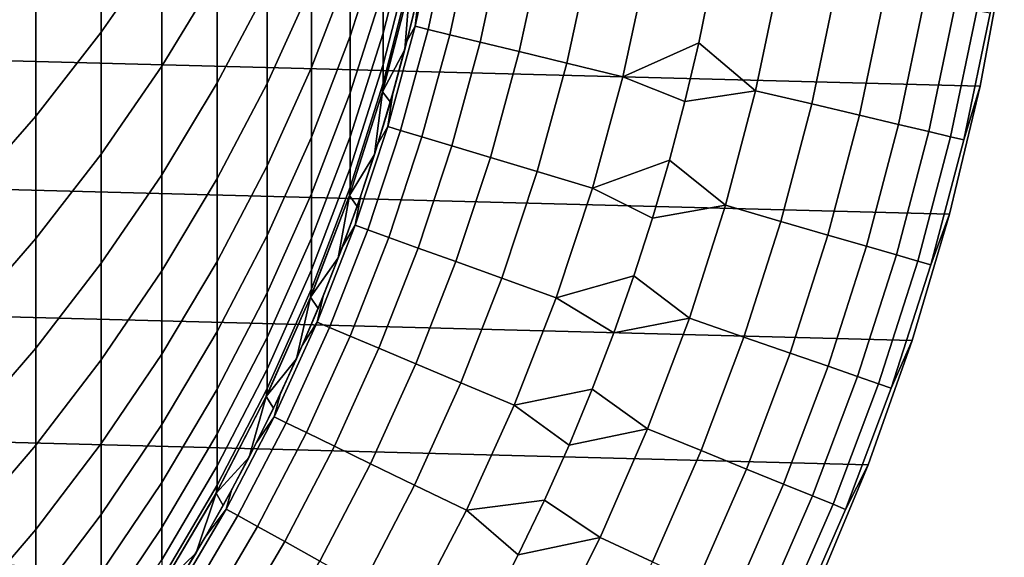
# Model space of a CAD drawing. Header units: metres. Extents: x -28 to 70, y -218 to 27.
# Tile 36 of 246: x 9.25 to 15.31, y -206.17 to -202.86. Entities that reach past the tile are written whole.
import ezdxf

# ---------------------------------------------------------------- set-up
doc = ezdxf.new("R2010")
doc.units = ezdxf.units.M
doc.layers.add('solid_10_261_002_XXX', color=7, linetype='CONTINUOUS')

msp = doc.modelspace()

# ---------------------------------------------------------------- linework, layer by layer
at = {"layer": 'solid_10_261_002_XXX'}
for points in [[(9.752155, -202.115738, 383.844086), (9.752155, -202.941986, 381.042999), (10.124413, -202.404449, 380.892395), (10.124413, -201.58252, 383.678833)], [(15.161278, -203.272614, 220.899994), (-15.309128, -202.47496, 220.899994), (-15.415094, -201.670044, 220.899994), (15.309128, -202.47496, 220.899994)], [(8.916676, -202.206879, 386.959442), (8.916676, -203.118179, 384.154724), (9.349153, -202.628174, 384.002869), (9.349153, -201.721191, 386.794281)], [(10.124413, -202.404449, 380.892395), (10.124413, -203.149979, 378.084534), (10.464751, -202.589111, 377.943787), (10.464751, -201.847641, 380.736359)], [(11.284048, -202.540512, 369.159485), (11.284048, -202.9655, 366.352295), (11.487036, -202.331924, 366.265198), (11.487036, -201.909561, 369.055115)], [(10.464751, -202.589111, 377.943787), (10.464751, -203.254013, 375.131958), (10.772099, -202.671753, 375.002655), (10.772099, -202.010605, 377.798615)], [(11.045485, -202.654709, 372.073212), (11.045485, -203.159241, 369.26181), (11.284048, -202.540512, 369.159485), (11.284048, -202.039017, 371.954041)], [(11.487036, -202.677933, 363.464783), (11.487036, -202.947311, 360.655945), (11.65381, -202.299576, 360.602753), (11.65381, -202.031891, 363.39389)], [(9.349153, -202.628174, 384.002869), (9.349153, -203.458572, 381.187744), (9.752155, -202.941986, 381.042999), (9.752155, -202.115738, 383.844086)], [(10.772099, -202.671753, 375.002655), (10.772099, -203.256302, 372.189697), (11.045485, -202.654709, 372.073212), (11.045485, -202.073578, 374.869812)], [(11.487036, -202.947311, 360.655945), (11.487036, -203.139877, 357.84079), (11.65381, -202.490921, 357.805328), (11.65381, -202.299576, 360.602753)], [(11.818979, -202.278519, 303.376862), (11.683621, -202.904388, 303.376862), (11.763716, -202.92395, 301.988678), (11.900001, -202.293793, 301.988678)], [(11.777418, -202.350525, 304.757507), (11.709557, -202.674179, 304.757507), (11.683621, -202.904388, 303.376862), (11.818979, -202.278519, 303.376862)], [(11.900001, -202.293793, 301.988678), (11.763716, -202.92395, 301.988678), (11.897315, -202.956589, 300.604889), (12.035148, -202.319275, 300.604889)], [(11.284048, -202.9655, 366.352295), (11.284048, -203.313644, 363.534515), (11.487036, -202.677933, 363.464783), (11.487036, -202.331924, 366.265198)], [(12.035148, -202.319275, 300.604889), (11.897315, -202.956589, 300.604889), (12.084209, -203.002258, 299.227631), (12.224208, -202.354919, 299.227631)], [(12.224208, -202.354919, 299.227631), (12.084209, -203.002258, 299.227631), (12.324103, -203.060852, 297.8591), (12.466881, -202.400681, 297.8591)], [(9.752155, -202.941986, 381.042999), (9.752155, -203.691422, 378.220398), (10.124413, -203.149979, 378.084534), (10.124413, -202.404449, 380.892395)], [(12.466881, -202.400681, 297.8591), (12.324103, -203.060852, 297.8591), (12.616618, -203.132324, 296.501465), (12.762785, -202.456467, 296.501465)], [(14.971889, -204.061539, 220.899994), (-15.161278, -203.272614, 220.899994), (-15.309128, -202.47496, 220.899994), (15.161278, -203.272614, 220.899994)], [(11.487036, -203.139877, 357.84079), (11.487036, -203.255463, 355.021454), (11.65381, -202.605789, 355.003693), (11.65381, -202.490921, 357.805328)], [(12.762785, -202.456467, 296.501465), (12.616618, -203.132324, 296.501465), (12.961293, -203.216522, 295.15686), (13.111452, -202.522217, 295.15686)], [(15.059085, -203.603897, 284.28064), (15.161288, -203.272629, 282.899994), (15.309169, -202.474731, 282.899994), (15.222069, -202.823975, 284.28064)], [(15.309169, -202.474731, 282.899994), (15.161288, -203.272629, 282.899994), (15.161278, -203.272614, 220.899994), (15.309128, -202.47496, 220.899994)], [(11.045485, -203.159241, 369.26181), (11.045485, -203.586792, 366.437683), (11.284048, -202.9655, 366.352295), (11.284048, -202.540512, 369.159485)], [(13.111452, -202.522217, 295.15686), (12.961293, -203.216522, 295.15686), (13.428533, -203.005844, 293.828735), (13.503651, -202.641129, 293.828735)], [(10.124413, -203.149979, 378.084534), (10.124413, -203.818512, 375.257355), (10.464751, -203.254013, 375.131958), (10.464751, -202.589111, 377.943787)], [(11.487036, -203.255463, 355.021454), (11.487036, -203.294006, 352.200012), (11.650389, -202.659119, 352.200012), (11.65381, -202.605789, 355.003693)], [(13.503651, -202.641129, 293.828735), (13.428533, -203.005844, 293.828735), (13.779001, -203.301804, 292.50061), (13.92813, -202.588165, 292.50061)], [(13.92813, -202.588165, 292.50061), (13.779001, -203.301804, 292.50061), (14.124326, -203.383301, 291.156036), (14.277193, -202.651779, 291.156036)], [(8.916676, -203.118179, 384.154724), (8.916676, -203.952545, 381.326141), (9.349153, -203.458572, 381.187744), (9.349153, -202.628174, 384.002869)], [(10.464751, -203.254013, 375.131958), (10.464751, -203.841873, 372.30304), (10.772099, -203.256302, 372.189697), (10.772099, -202.671753, 375.002655)], [(10.772099, -203.256302, 372.189697), (10.772099, -203.763779, 369.361816), (11.045485, -203.159241, 369.26181), (11.045485, -202.654709, 372.073212)], [(11.482976, -203.308136, 320.899994), (11.650382, -202.659073, 320.899994), (11.487036, -203.294006, 352.200012), (11.482962, -203.308182, 352.200012)], [(11.619631, -203.047348, 320.899994), (11.650382, -202.659073, 320.899994), (11.482976, -203.308136, 320.899994)], [(11.650382, -202.659073, 320.899994), (11.650389, -202.659119, 352.200012), (11.487036, -203.294006, 352.200012)], [(11.619631, -203.047348, 320.899994), (11.699132, -202.72023, 320.899994), (11.650382, -202.659073, 320.899994)], [(11.709557, -202.674179, 304.757507), (11.699132, -202.72023, 320.899994), (11.619631, -203.047348, 320.899994), (11.632803, -202.995819, 304.757507)], [(11.709557, -202.674179, 304.757507), (11.632803, -202.995819, 304.757507), (11.683621, -202.904388, 303.376862)], [(14.277193, -202.651779, 291.156036), (14.124326, -203.383301, 291.156036), (14.417394, -203.452469, 289.798401), (14.573432, -202.705765, 289.798401)], [(11.284048, -203.313644, 363.534515), (11.284048, -203.584702, 360.708313), (11.487036, -202.947311, 360.655945), (11.487036, -202.677933, 363.464783)], [(14.573432, -202.705765, 289.798401), (14.417394, -203.452469, 289.798401), (14.657741, -203.509186, 288.429871), (14.816381, -202.750031, 288.429871)], [(14.816381, -202.750031, 288.429871), (14.657741, -203.509186, 288.429871), (14.844988, -203.553375, 287.052612), (15.005654, -202.784531, 287.052612)], [(15.005654, -202.784531, 287.052612), (14.844988, -203.553375, 287.052612), (14.97884, -203.584961, 285.668823), (15.140955, -202.809189, 285.668823)], [(15.140955, -202.809189, 285.668823), (14.97884, -203.584961, 285.668823), (15.059085, -203.603897, 284.28064), (15.222069, -202.823975, 284.28064)], [(11.683621, -202.904388, 303.376862), (11.515146, -203.522171, 303.376862), (11.594085, -203.545975, 301.988678), (11.763716, -202.92395, 301.988678)], [(11.632803, -202.995819, 304.757507), (11.547216, -203.315247, 304.757507), (11.515146, -203.522171, 303.376862), (11.683621, -202.904388, 303.376862)], [(9.349153, -203.458572, 381.187744), (9.349153, -204.211761, 378.350952), (9.752155, -203.691422, 378.220398), (9.752155, -202.941986, 381.042999)], [(11.045485, -203.586792, 366.437683), (11.045485, -203.937042, 363.602905), (11.284048, -203.313644, 363.534515), (11.284048, -202.9655, 366.352295)], [(11.284048, -203.584702, 360.708313), (11.284048, -203.778458, 357.875732), (11.487036, -203.139877, 357.84079), (11.487036, -202.947311, 360.655945)], [(11.763716, -202.92395, 301.988678), (11.594085, -203.545975, 301.988678), (11.725758, -203.585678, 300.604889), (11.897315, -202.956589, 300.604889)], [(11.897315, -202.956589, 300.604889), (11.725758, -203.585678, 300.604889), (11.909957, -203.64122, 299.227631), (12.084209, -203.002258, 299.227631)], [(11.632803, -202.995819, 304.757507), (11.619631, -203.047348, 320.899994), (11.531064, -203.371826, 320.899994), (11.547216, -203.315247, 304.757507)], [(12.084209, -203.002258, 299.227631), (11.909957, -203.64122, 299.227631), (12.146392, -203.712509, 297.8591), (12.324103, -203.060852, 297.8591)], [(12.961293, -203.216522, 295.15686), (13.343566, -203.368393, 293.828735), (13.428533, -203.005844, 293.828735)], [(13.428533, -203.005844, 293.828735), (13.343566, -203.368393, 293.828735), (13.779001, -203.301804, 292.50061)], [(11.531064, -203.371826, 320.899994), (11.619631, -203.047348, 320.899994), (11.482976, -203.308136, 320.899994)], [(12.324103, -203.060852, 297.8591), (12.146392, -203.712509, 297.8591), (12.434689, -203.799438, 296.501465), (12.616618, -203.132324, 296.501465)], [(9.752155, -203.691422, 378.220398), (9.752155, -204.36348, 375.378387), (10.124413, -203.818512, 375.257355), (10.124413, -203.149979, 378.084534)], [(10.772099, -203.763779, 369.361816), (10.772099, -204.193848, 366.521118), (11.045485, -203.586792, 366.437683), (11.045485, -203.159241, 369.26181)], [(11.284048, -203.778458, 357.875732), (11.284048, -203.89476, 355.03891), (11.487036, -203.255463, 355.021454), (11.487036, -203.139877, 357.84079)], [(12.616618, -203.132324, 296.501465), (12.434689, -203.799438, 296.501465), (12.774393, -203.901871, 295.15686), (12.961293, -203.216522, 295.15686)], [(12.961293, -203.216522, 295.15686), (12.774393, -203.901871, 295.15686), (13.248813, -203.728516, 293.828735), (13.343566, -203.368393, 293.828735)], [(14.741282, -204.839996, 220.899994), (-14.971889, -204.061539, 220.899994), (-15.161278, -203.272614, 220.899994), (14.971889, -204.061539, 220.899994)], [(10.124413, -203.818512, 375.257355), (10.124413, -204.409592, 372.412964), (10.464751, -203.841873, 372.30304), (10.464751, -203.254013, 375.131958)], [(10.464751, -203.841873, 372.30304), (10.464751, -204.352234, 369.459137), (10.772099, -203.763779, 369.361816), (10.772099, -203.256302, 372.189697)], [(11.284048, -203.89476, 355.03891), (11.284048, -203.933548, 352.200012), (11.482962, -203.308182, 352.200012), (11.487036, -203.255463, 355.021454)], [(11.482962, -203.308182, 352.200012), (11.487036, -203.294006, 352.200012), (11.487036, -203.255463, 355.021454)], [(14.856168, -204.37442, 284.28064), (14.97185, -204.061691, 282.899994), (15.161288, -203.272629, 282.899994), (15.059085, -203.603897, 284.28064)], [(15.161288, -203.272629, 282.899994), (14.97185, -204.061691, 282.899994), (14.971889, -204.061539, 220.899994), (15.161278, -203.272614, 220.899994)], [(11.045485, -203.937042, 363.602905), (11.045485, -204.209732, 360.759644), (11.284048, -203.584702, 360.708313), (11.284048, -203.313644, 363.534515)], [(11.279355, -203.94693, 320.899994), (11.482976, -203.308136, 320.899994), (11.284048, -203.933548, 352.200012), (11.279406, -203.946838, 352.200012)], [(11.433315, -203.693985, 320.899994), (11.482976, -203.308136, 320.899994), (11.279355, -203.94693, 320.899994)], [(11.482976, -203.308136, 320.899994), (11.482962, -203.308182, 352.200012), (11.284048, -203.933548, 352.200012)], [(11.433315, -203.693985, 320.899994), (11.531064, -203.371826, 320.899994), (11.482976, -203.308136, 320.899994)], [(11.547216, -203.315247, 304.757507), (11.531064, -203.371826, 320.899994), (11.433315, -203.693985, 320.899994), (11.45286, -203.632172, 304.757507)], [(11.547216, -203.315247, 304.757507), (11.45286, -203.632172, 304.757507), (11.515146, -203.522171, 303.376862)], [(13.343566, -203.368393, 293.828735), (13.248813, -203.728516, 293.828735), (13.593332, -204.006821, 292.50061), (13.779001, -203.301804, 292.50061)], [(13.779001, -203.301804, 292.50061), (13.593332, -204.006821, 292.50061), (13.934004, -204.105988, 291.156036), (14.124326, -203.383301, 291.156036)], [(14.124326, -203.383301, 291.156036), (13.934004, -204.105988, 291.156036), (14.223123, -204.19014, 289.798401), (14.417394, -203.452469, 289.798401)], [(8.916676, -203.952545, 381.326141), (8.916676, -204.709335, 378.47583), (9.349153, -204.211761, 378.350952), (9.349153, -203.458572, 381.187744)], [(14.417394, -203.452469, 289.798401), (14.223123, -204.19014, 289.798401), (14.460231, -204.259155, 288.429871), (14.657741, -203.509186, 288.429871)], [(11.515146, -203.522171, 303.376862), (11.314029, -204.130112, 303.376862), (11.391589, -204.158081, 301.988678), (11.594085, -203.545975, 301.988678)], [(11.45286, -203.632172, 304.757507), (11.349807, -203.946396, 304.757507), (11.314029, -204.130112, 303.376862), (11.515146, -203.522171, 303.376862)], [(14.657741, -203.509186, 288.429871), (14.460231, -204.259155, 288.429871), (14.644956, -204.312927, 287.052612), (14.844988, -203.553375, 287.052612)], [(11.045485, -204.209732, 360.759644), (11.045485, -204.404648, 357.909973), (11.284048, -203.778458, 357.875732), (11.284048, -203.584702, 360.708313)], [(11.594085, -203.545975, 301.988678), (11.391589, -204.158081, 301.988678), (11.520963, -204.204727, 300.604889), (11.725758, -203.585678, 300.604889)], [(11.725758, -203.585678, 300.604889), (11.520963, -204.204727, 300.604889), (11.701944, -204.270004, 299.227631), (11.909957, -203.64122, 299.227631)], [(14.844988, -203.553375, 287.052612), (14.644956, -204.312927, 287.052612), (14.777003, -204.351364, 285.668823), (14.97884, -203.584961, 285.668823)], [(14.97884, -203.584961, 285.668823), (14.777003, -204.351364, 285.668823), (14.856168, -204.37442, 284.28064), (15.059085, -203.603897, 284.28064)], [(10.772099, -204.193848, 366.521118), (10.772099, -204.546143, 363.669739), (11.045485, -203.937042, 363.602905), (11.045485, -203.586792, 366.437683)], [(11.45286, -203.632172, 304.757507), (11.433315, -203.693985, 320.899994), (11.326477, -204.013611, 320.899994), (11.349807, -203.946396, 304.757507)], [(11.909957, -203.64122, 299.227631), (11.701944, -204.270004, 299.227631), (11.93425, -204.353775, 297.8591), (12.146392, -203.712509, 297.8591)], [(9.349153, -204.211761, 378.350952), (9.349153, -204.887177, 375.49469), (9.752155, -204.36348, 375.378387), (9.752155, -203.691422, 378.220398)], [(11.326477, -204.013611, 320.899994), (11.433315, -203.693985, 320.899994), (11.279355, -203.94693, 320.899994)], [(10.464751, -204.352234, 369.459137), (10.464751, -204.784729, 366.602325), (10.772099, -204.193848, 366.521118), (10.772099, -203.763779, 369.361816)], [(12.146392, -203.712509, 297.8591), (11.93425, -204.353775, 297.8591), (12.217512, -204.455933, 296.501465), (12.434689, -203.799438, 296.501465)], [(12.774393, -203.901871, 295.15686), (13.144342, -204.085938, 293.828735), (13.248813, -203.728516, 293.828735)], [(13.248813, -203.728516, 293.828735), (13.144342, -204.085938, 293.828735), (13.593332, -204.006821, 292.50061)], [(9.752155, -204.36348, 375.378387), (9.752155, -204.957642, 372.519043), (10.124413, -204.409592, 372.412964), (10.124413, -203.818512, 375.257355)], [(11.045485, -204.404648, 357.909973), (11.045485, -204.521667, 355.056061), (11.284048, -203.89476, 355.03891), (11.284048, -203.778458, 357.875732)], [(12.434689, -203.799438, 296.501465), (12.217512, -204.455933, 296.501465), (12.551283, -204.576294, 295.15686), (12.774393, -203.901871, 295.15686)], [(10.124413, -204.409592, 372.412964), (10.124413, -204.922745, 369.553497), (10.464751, -204.352234, 369.459137), (10.464751, -203.841873, 372.30304)], [(10.772099, -204.546143, 363.669739), (10.772099, -204.820435, 360.809814), (11.045485, -204.209732, 360.759644), (11.045485, -203.937042, 363.602905)], [(11.040406, -204.572922, 320.899994), (11.279355, -203.94693, 320.899994), (11.045485, -204.560684, 352.200012), (11.04036, -204.573074, 352.200012)], [(11.210852, -204.329803, 320.899994), (11.279355, -203.94693, 320.899994), (11.040406, -204.572922, 320.899994)], [(11.045485, -204.521667, 355.056061), (11.045485, -204.560684, 352.200012), (11.279406, -203.946838, 352.200012), (11.284048, -203.89476, 355.03891)], [(11.279355, -203.94693, 320.899994), (11.279406, -203.946838, 352.200012), (11.045485, -204.560684, 352.200012)], [(11.349807, -203.946396, 304.757507), (11.326477, -204.013611, 320.899994), (11.210852, -204.329803, 320.899994), (11.238135, -204.257645, 304.757507)], [(11.210852, -204.329803, 320.899994), (11.326477, -204.013611, 320.899994), (11.279355, -203.94693, 320.899994)], [(11.349807, -203.946396, 304.757507), (11.238135, -204.257645, 304.757507), (11.314029, -204.130112, 303.376862)], [(11.279406, -203.946838, 352.200012), (11.284048, -203.933548, 352.200012), (11.284048, -203.89476, 355.03891)], [(12.774393, -203.901871, 295.15686), (12.551283, -204.576294, 295.15686), (13.030231, -204.440399, 293.828735), (13.144342, -204.085938, 293.828735)], [(13.144342, -204.085938, 293.828735), (13.030231, -204.440399, 293.828735), (13.371616, -204.70134, 292.50061), (13.593332, -204.006821, 292.50061)], [(13.593332, -204.006821, 292.50061), (13.371616, -204.70134, 292.50061), (13.706732, -204.817917, 291.156036), (13.934004, -204.105988, 291.156036)], [(14.470504, -205.60466, 220.899994), (-14.741282, -204.839996, 220.899994), (-14.971889, -204.061539, 220.899994), (14.741282, -204.839996, 220.899994)], [(14.613854, -205.133453, 284.28064), (14.741376, -204.839767, 282.899994), (14.97185, -204.061691, 282.899994), (14.856168, -204.37442, 284.28064)], [(14.97185, -204.061691, 282.899994), (14.741376, -204.839767, 282.899994), (14.741282, -204.839996, 220.899994), (14.971889, -204.061539, 220.899994)], [(11.314029, -204.130112, 303.376862), (11.080841, -204.726486, 303.376862), (11.156803, -204.758545, 301.988678), (11.391589, -204.158081, 301.988678)], [(11.238135, -204.257645, 304.757507), (11.117929, -204.56572, 304.757507), (11.080841, -204.726486, 303.376862), (11.314029, -204.130112, 303.376862)], [(13.934004, -204.105988, 291.156036), (13.706732, -204.817917, 291.156036), (13.991135, -204.91684, 289.798401), (14.223123, -204.19014, 289.798401)], [(11.391589, -204.158081, 301.988678), (11.156803, -204.758545, 301.988678), (11.28351, -204.812012, 300.604889), (11.520963, -204.204727, 300.604889)], [(14.223123, -204.19014, 289.798401), (13.991135, -204.91684, 289.798401), (14.224376, -204.997971, 288.429871), (14.460231, -204.259155, 288.429871)], [(8.916676, -204.709335, 378.47583), (8.916676, -205.387985, 375.605896), (9.349153, -204.887177, 375.49469), (9.349153, -204.211761, 378.350952)], [(10.464751, -204.784729, 366.602325), (10.464751, -205.139023, 363.734772), (10.772099, -204.546143, 363.669739), (10.772099, -204.193848, 366.521118)], [(10.772099, -204.820435, 360.809814), (10.772099, -205.016495, 357.943451), (11.045485, -204.404648, 357.909973), (11.045485, -204.209732, 360.759644)], [(11.520963, -204.204727, 300.604889), (11.28351, -204.812012, 300.604889), (11.460762, -204.886826, 299.227631), (11.701944, -204.270004, 299.227631)], [(11.238135, -204.257645, 304.757507), (11.210852, -204.329803, 320.899994), (11.086534, -204.642258, 320.899994), (11.117929, -204.56572, 304.757507)], [(11.701944, -204.270004, 299.227631), (11.460762, -204.886826, 299.227631), (11.688279, -204.982834, 297.8591), (11.93425, -204.353775, 297.8591)], [(14.460231, -204.259155, 288.429871), (14.224376, -204.997971, 288.429871), (14.406087, -205.061188, 287.052612), (14.644956, -204.312927, 287.052612)], [(14.644956, -204.312927, 287.052612), (14.406087, -205.061188, 287.052612), (14.535981, -205.106369, 285.668823), (14.777003, -204.351364, 285.668823)], [(9.349153, -204.887177, 375.49469), (9.349153, -205.484344, 372.621033), (9.752155, -204.957642, 372.519043), (9.752155, -204.36348, 375.378387)], [(10.124413, -204.922745, 369.553497), (10.124413, -205.357605, 366.681061), (10.464751, -204.784729, 366.602325), (10.464751, -204.352234, 369.459137)], [(11.086534, -204.642258, 320.899994), (11.210852, -204.329803, 320.899994), (11.040406, -204.572922, 320.899994)], [(11.93425, -204.353775, 297.8591), (11.688279, -204.982834, 297.8591), (11.965703, -205.09993, 296.501465), (12.217512, -204.455933, 296.501465)], [(14.777003, -204.351364, 285.668823), (14.535981, -205.106369, 285.668823), (14.613854, -205.133453, 284.28064), (14.856168, -204.37442, 284.28064)], [(9.752155, -204.957642, 372.519043), (9.752155, -205.473495, 369.644592), (10.124413, -204.922745, 369.553497), (10.124413, -204.409592, 372.412964)], [(10.772099, -205.016495, 357.943451), (10.772099, -205.134186, 355.072784), (11.045485, -204.521667, 355.056061), (11.045485, -204.404648, 357.909973)], [(12.217512, -204.455933, 296.501465), (11.965703, -205.09993, 296.501465), (12.292595, -205.237885, 295.15686), (12.551283, -204.576294, 295.15686)], [(12.551283, -204.576294, 295.15686), (12.906564, -204.791641, 293.828735), (13.030231, -204.440399, 293.828735)], [(13.030231, -204.440399, 293.828735), (12.906564, -204.791641, 293.828735), (13.371616, -204.70134, 292.50061)], [(10.464751, -205.139023, 363.734772), (10.464751, -205.414871, 360.858612), (10.772099, -204.820435, 360.809814), (10.772099, -204.546143, 363.669739)], [(10.772099, -205.134186, 355.072784), (10.772099, -205.173431, 352.200012), (11.04036, -204.573074, 352.200012), (11.045485, -204.521667, 355.056061)], [(11.04036, -204.573074, 352.200012), (11.045485, -204.560684, 352.200012), (11.045485, -204.521667, 355.056061)], [(10.766514, -205.185028, 320.899994), (11.040406, -204.572922, 320.899994), (10.772099, -205.173431, 352.200012), (10.766578, -205.184906, 352.200012)], [(10.953393, -204.95134, 320.899994), (11.040406, -204.572922, 320.899994), (10.766514, -205.185028, 320.899994)], [(11.040406, -204.572922, 320.899994), (11.04036, -204.573074, 352.200012), (10.772099, -205.173431, 352.200012)], [(11.117929, -204.56572, 304.757507), (11.086534, -204.642258, 320.899994), (10.953393, -204.95134, 320.899994), (10.98928, -204.870346, 304.757507)], [(10.953393, -204.95134, 320.899994), (11.086534, -204.642258, 320.899994), (11.040406, -204.572922, 320.899994)], [(11.117929, -204.56572, 304.757507), (10.98928, -204.870346, 304.757507), (11.080841, -204.726486, 303.376862)], [(12.551283, -204.576294, 295.15686), (12.292595, -205.237885, 295.15686), (12.77343, -205.139404, 293.828735), (12.906564, -204.791641, 293.828735)], [(11.080841, -204.726486, 303.376862), (10.816244, -205.309601, 303.376862), (10.890391, -205.345657, 301.988678), (11.156803, -204.758545, 301.988678)], [(10.98928, -204.870346, 304.757507), (10.852286, -205.17131, 304.757507), (10.816244, -205.309601, 303.376862), (11.080841, -204.726486, 303.376862)], [(12.906564, -204.791641, 293.828735), (12.77343, -205.139404, 293.828735), (13.114442, -205.38353, 292.50061), (13.371616, -204.70134, 292.50061)], [(13.371616, -204.70134, 292.50061), (13.114442, -205.38353, 292.50061), (13.443111, -205.517197, 291.156036), (13.706732, -204.817917, 291.156036)], [(10.124413, -205.357605, 366.681061), (10.124413, -205.713837, 363.797852), (10.464751, -205.139023, 363.734772), (10.464751, -204.784729, 366.602325)], [(11.156803, -204.758545, 301.988678), (10.890391, -205.345657, 301.988678), (11.014073, -205.405792, 300.604889), (11.28351, -204.812012, 300.604889)], [(14.159966, -206.354401, 220.899994), (-14.470504, -205.60466, 220.899994), (-14.741282, -204.839996, 220.899994), (14.470504, -205.60466, 220.899994)], [(10.464751, -205.414871, 360.858612), (10.464751, -205.612045, 357.976013), (10.772099, -205.016495, 357.943451), (10.772099, -204.820435, 360.809814)], [(11.28351, -204.812012, 300.604889), (11.014073, -205.405792, 300.604889), (11.187093, -205.489929, 299.227631), (11.460762, -204.886826, 299.227631)], [(13.706732, -204.817917, 291.156036), (13.443111, -205.517197, 291.156036), (13.722045, -205.63063, 289.798401), (13.991135, -204.91684, 289.798401)], [(14.332788, -205.879013, 284.28064), (14.470496, -205.604706, 282.899994), (14.741376, -204.839767, 282.899994), (14.613854, -205.133453, 284.28064)], [(14.741376, -204.839767, 282.899994), (14.470496, -205.604706, 282.899994), (14.470504, -205.60466, 220.899994), (14.741282, -204.839996, 220.899994)], [(8.916676, -205.387985, 375.605896), (8.916676, -205.987991, 372.718536), (9.349153, -205.484344, 372.621033), (9.349153, -204.887177, 375.49469)], [(10.98928, -204.870346, 304.757507), (10.953393, -204.95134, 320.899994), (10.811668, -205.256531, 320.899994), (10.852286, -205.17131, 304.757507)], [(11.460762, -204.886826, 299.227631), (11.187093, -205.489929, 299.227631), (11.409177, -205.597931, 297.8591), (11.688279, -204.982834, 297.8591)], [(13.991135, -204.91684, 289.798401), (13.722045, -205.63063, 289.798401), (13.9508, -205.723663, 288.429871), (14.224376, -204.997971, 288.429871)], [(9.349153, -205.484344, 372.621033), (9.349153, -206.002777, 369.732117), (9.752155, -205.473495, 369.644592), (9.752155, -204.957642, 372.519043)], [(9.752155, -205.473495, 369.644592), (9.752155, -205.910645, 366.75708), (10.124413, -205.357605, 366.681061), (10.124413, -204.922745, 369.553497)], [(10.811668, -205.256531, 320.899994), (10.953393, -204.95134, 320.899994), (10.766514, -205.185028, 320.899994)], [(10.464751, -205.612045, 357.976013), (10.464751, -205.730408, 355.089081), (10.772099, -205.134186, 355.072784), (10.772099, -205.016495, 357.943451)], [(11.688279, -204.982834, 297.8591), (11.409177, -205.597931, 297.8591), (11.679976, -205.729599, 296.501465), (11.965703, -205.09993, 296.501465)], [(14.224376, -204.997971, 288.429871), (13.9508, -205.723663, 288.429871), (14.129016, -205.796143, 287.052612), (14.406087, -205.061188, 287.052612)], [(11.965703, -205.09993, 296.501465), (11.679976, -205.729599, 296.501465), (11.999063, -205.884766, 295.15686), (12.292595, -205.237885, 295.15686)], [(14.406087, -205.061188, 287.052612), (14.129016, -205.796143, 287.052612), (14.256413, -205.847961, 285.668823), (14.535981, -205.106369, 285.668823)], [(10.124413, -205.713837, 363.797852), (10.124413, -205.99118, 360.905975), (10.464751, -205.414871, 360.858612), (10.464751, -205.139023, 363.734772)], [(10.464751, -205.730408, 355.089081), (10.464751, -205.769882, 352.200012), (10.766578, -205.184906, 352.200012), (10.772099, -205.134186, 355.072784)], [(10.766578, -205.184906, 352.200012), (10.772099, -205.173431, 352.200012), (10.772099, -205.134186, 355.072784)], [(12.292595, -205.237885, 295.15686), (12.630928, -205.483429, 293.828735), (12.77343, -205.139404, 293.828735)], [(12.77343, -205.139404, 293.828735), (12.630928, -205.483429, 293.828735), (13.114442, -205.38353, 292.50061)], [(14.535981, -205.106369, 285.668823), (14.256413, -205.847961, 285.668823), (14.332788, -205.879013, 284.28064), (14.613854, -205.133453, 284.28064)], [(10.458916, -205.780411, 320.899994), (10.766514, -205.185028, 320.899994), (10.464751, -205.769882, 352.200012), (10.45892, -205.780441, 352.200012)], [(10.661496, -205.557465, 320.899994), (10.766514, -205.185028, 320.899994), (10.458916, -205.780411, 320.899994)], [(10.766514, -205.185028, 320.899994), (10.766578, -205.184906, 352.200012), (10.464751, -205.769882, 352.200012)], [(10.852286, -205.17131, 304.757507), (10.811668, -205.256531, 320.899994), (10.661496, -205.557465, 320.899994), (10.707051, -205.468399, 304.757507)], [(10.661496, -205.557465, 320.899994), (10.811668, -205.256531, 320.899994), (10.766514, -205.185028, 320.899994)], [(10.852286, -205.17131, 304.757507), (10.707051, -205.468399, 304.757507), (10.816244, -205.309601, 303.376862)], [(12.292595, -205.237885, 295.15686), (11.999063, -205.884766, 295.15686), (12.479162, -205.823471, 293.828735), (12.630928, -205.483429, 293.828735)], [(10.816244, -205.309601, 303.376862), (10.520987, -205.877808, 303.376862), (10.59311, -205.917755, 301.988678), (10.890391, -205.345657, 301.988678)], [(10.707051, -205.468399, 304.757507), (10.553685, -205.761368, 304.757507), (10.520987, -205.877808, 303.376862), (10.816244, -205.309601, 303.376862)], [(9.752155, -205.910645, 366.75708), (9.752155, -206.268753, 363.858734), (10.124413, -205.713837, 363.797852), (10.124413, -205.357605, 366.681061)], [(10.890391, -205.345657, 301.988678), (10.59311, -205.917755, 301.988678), (10.713415, -205.984406, 300.604889), (11.014073, -205.405792, 300.604889)], [(12.630928, -205.483429, 293.828735), (12.479162, -205.823471, 293.828735), (12.82249, -206.051575, 292.50061), (13.114442, -205.38353, 292.50061)], [(13.114442, -205.38353, 292.50061), (12.82249, -206.051575, 292.50061), (13.143843, -206.201981, 291.156036), (13.443111, -205.517197, 291.156036)], [(10.124413, -205.99118, 360.905975), (10.124413, -206.189438, 358.007599), (10.464751, -205.612045, 357.976013), (10.464751, -205.414871, 360.858612)], [(11.014073, -205.405792, 300.604889), (10.713415, -205.984406, 300.604889), (10.881712, -206.077621, 299.227631), (11.187093, -205.489929, 299.227631)], [(8.916676, -205.987991, 372.718536), (8.916676, -206.508896, 369.815826), (9.349153, -206.002777, 369.732117), (9.349153, -205.484344, 372.621033)], [(9.349153, -206.002777, 369.732117), (9.349153, -206.442108, 366.830139), (9.752155, -205.910645, 366.75708), (9.752155, -205.473495, 369.644592)], [(10.707051, -205.468399, 304.757507), (10.661496, -205.557465, 320.899994), (10.502646, -205.854599, 320.899994), (10.553685, -205.761368, 304.757507)], [(11.187093, -205.489929, 299.227631), (10.881712, -206.077621, 299.227631), (11.097734, -206.197281, 297.8591), (11.409177, -205.597931, 297.8591)], [(13.443111, -205.517197, 291.156036), (13.143843, -206.201981, 291.156036), (13.416566, -206.329636, 289.798401), (13.722045, -205.63063, 289.798401)], [(10.502646, -205.854599, 320.899994), (10.661496, -205.557465, 320.899994), (10.458916, -205.780411, 320.899994)], [(13.810521, -207.086945, 220.899994), (-14.159966, -206.354401, 220.899994), (-14.470504, -205.60466, 220.899994), (14.159966, -206.354401, 220.899994)], [(10.124413, -206.189438, 358.007599), (10.124413, -206.308456, 355.104889), (10.464751, -205.730408, 355.089081), (10.464751, -205.612045, 357.976013)], [(11.409177, -205.597931, 297.8591), (11.097734, -206.197281, 297.8591), (11.361141, -206.343185, 296.501465), (11.679976, -205.729599, 296.501465)], [(13.722045, -205.63063, 289.798401), (13.416566, -206.329636, 289.798401), (13.640229, -206.434311, 288.429871), (13.9508, -205.723663, 288.429871)], [(14.013713, -206.609131, 284.28064), (14.159955, -206.354416, 282.899994), (14.470496, -205.604706, 282.899994), (14.332788, -205.879013, 284.28064)], [(14.470496, -205.604706, 282.899994), (14.159955, -206.354416, 282.899994), (14.159966, -206.354401, 220.899994), (14.470504, -205.60466, 220.899994)], [(9.752155, -206.268753, 363.858734), (9.752155, -206.547546, 360.95166), (10.124413, -205.99118, 360.905975), (10.124413, -205.713837, 363.797852)], [(10.124413, -206.308456, 355.104889), (10.124413, -206.348129, 352.200012), (10.45892, -205.780441, 352.200012), (10.464751, -205.730408, 355.089081)], [(10.553685, -205.761368, 304.757507), (10.502646, -205.854599, 320.899994), (10.335512, -206.147263, 320.899994), (10.392304, -206.050003, 304.757507)], [(10.553685, -205.761368, 304.757507), (10.392304, -206.050003, 304.757507), (10.520987, -205.877808, 303.376862)], [(10.45892, -205.780441, 352.200012), (10.464751, -205.769882, 352.200012), (10.464751, -205.730408, 355.089081)], [(11.679976, -205.729599, 296.501465), (11.361141, -206.343185, 296.501465), (11.671517, -206.515121, 295.15686), (11.999063, -205.884766, 295.15686)], [(13.9508, -205.723663, 288.429871), (13.640229, -206.434311, 288.429871), (13.814478, -206.515869, 287.052612), (14.129016, -205.796143, 287.052612)], [(10.118401, -206.357712, 320.899994), (10.458916, -205.780411, 320.899994), (10.124413, -206.348129, 352.200012), (10.118354, -206.357788, 352.200012)], [(10.335512, -206.147263, 320.899994), (10.458916, -205.780411, 320.899994), (10.118401, -206.357712, 320.899994)], [(10.458916, -205.780411, 320.899994), (10.45892, -205.780441, 352.200012), (10.124413, -206.348129, 352.200012)], [(10.335512, -206.147263, 320.899994), (10.502646, -205.854599, 320.899994), (10.458916, -205.780411, 320.899994)], [(11.999063, -205.884766, 295.15686), (12.318244, -206.159286, 293.828735), (12.479162, -205.823471, 293.828735)], [(12.479162, -205.823471, 293.828735), (12.318244, -206.159286, 293.828735), (12.82249, -206.051575, 292.50061)], [(14.129016, -205.796143, 287.052612), (13.814478, -206.515869, 287.052612), (13.939038, -206.574173, 285.668823), (14.256413, -205.847961, 285.668823)], [(10.520987, -205.877808, 303.376862), (10.195907, -206.429504, 303.376862), (10.265801, -206.473236, 301.988678), (10.59311, -205.917755, 301.988678)], [(10.392304, -206.050003, 304.757507), (10.223033, -206.334076, 304.757507), (10.195907, -206.429504, 303.376862), (10.520987, -205.877808, 303.376862)], [(11.999063, -205.884766, 295.15686), (11.671517, -206.515121, 295.15686), (12.148291, -206.490616, 293.828735), (12.318244, -206.159286, 293.828735)], [(14.256413, -205.847961, 285.668823), (13.939038, -206.574173, 285.668823), (14.013713, -206.609131, 284.28064), (14.332788, -205.879013, 284.28064)], [(9.349153, -206.442108, 366.830139), (9.349153, -206.802017, 363.917236), (9.752155, -206.268753, 363.858734), (9.752155, -205.910645, 366.75708)], [(10.59311, -205.917755, 301.988678), (10.265801, -206.473236, 301.988678), (10.382389, -206.546188, 300.604889), (10.713415, -205.984406, 300.604889)], [(8.916676, -206.508896, 369.815826), (8.916676, -206.950333, 366.899994), (9.349153, -206.442108, 366.830139), (9.349153, -206.002777, 369.732117)], [(9.752155, -206.547546, 360.95166), (9.752155, -206.746841, 358.038086), (10.124413, -206.189438, 358.007599), (10.124413, -205.99118, 360.905975)], [(10.713415, -205.984406, 300.604889), (10.382389, -206.546188, 300.604889), (10.545485, -206.648224, 299.227631), (10.881712, -206.077621, 299.227631)], [(10.392304, -206.050003, 304.757507), (10.335512, -206.147263, 320.899994), (10.160558, -206.434601, 320.899994), (10.223033, -206.334076, 304.757507)], [(12.318244, -206.159286, 293.828735), (12.148291, -206.490616, 293.828735), (12.496534, -206.703705, 292.50061), (12.82249, -206.051575, 292.50061)], [(12.82249, -206.051575, 292.50061), (12.496534, -206.703705, 292.50061), (12.809719, -206.870453, 291.156036), (13.143843, -206.201981, 291.156036)], [(10.881712, -206.077621, 299.227631), (10.545485, -206.648224, 299.227631), (10.754833, -206.779221, 297.8591), (11.097734, -206.197281, 297.8591)], [(10.160558, -206.434601, 320.899994), (10.335512, -206.147263, 320.899994), (10.118401, -206.357712, 320.899994)]]:
    msp.add_3dface(points, dxfattribs=at)

doc.saveas('drawing.dxf')
